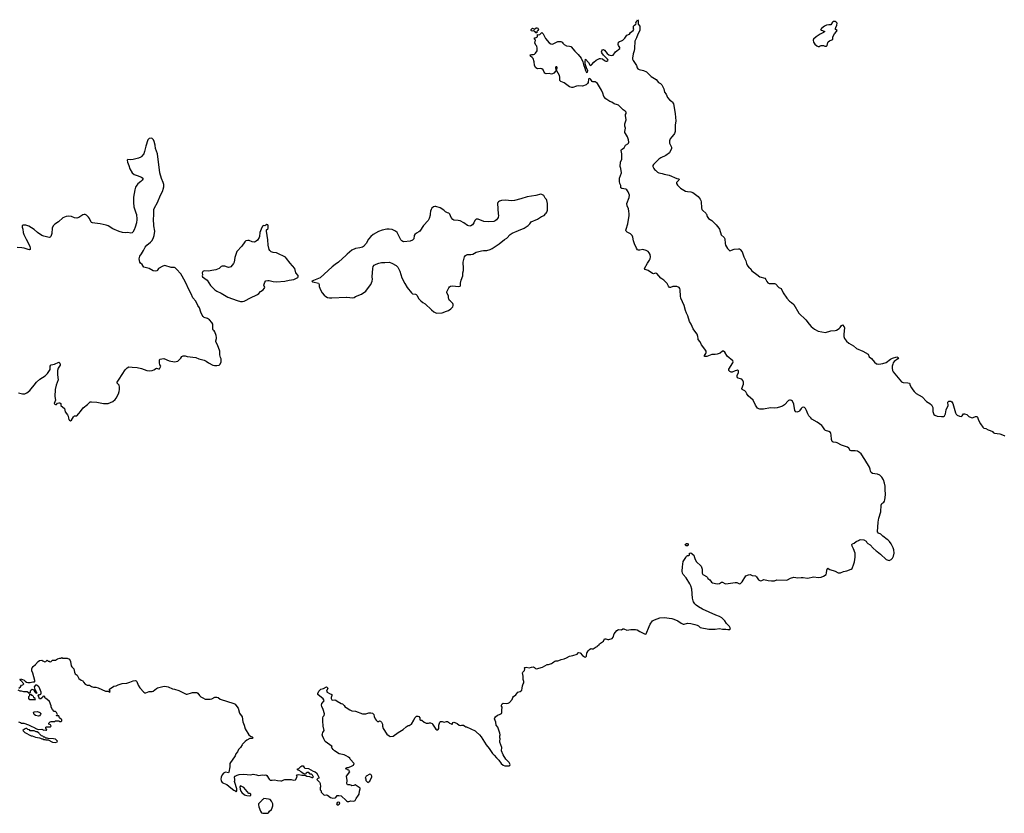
# Model space of a CAD drawing. Header units: inches. Extents: x 1933542 to 2138349, y 524876 to 666658.
# Tile 32 of 81: x 2013855 to 2032395, y 578711 to 593654. Entities that reach past the tile are written whole.
import ezdxf

# ---------------------------------------------------------------- set-up
doc = ezdxf.new("R2010")
doc.units = ezdxf.units.IN
doc.header["$MEASUREMENT"] = 0
for name, color, linetype in [('C0517', 7, 'Continuous'), ('C0518', 7, 'Continuous'), ('C0519', 7, 'Continuous'), ('C0527', 7, 'Continuous'), ('C0528', 7, 'Continuous'), ('C0529', 7, 'Continuous'), ('C0538', 7, 'Continuous')]:
    doc.layers.add(name, color=color, linetype=linetype)

msp = doc.modelspace()

# ---------------------------------------------------------------- linework, layer by layer
at = {"layer": 'C0517', "color": 6, "elevation": 200}
for points in [[(2018044, 580000), (2018013, 579950), (2017978, 579910), (2017954, 579866), (2017927, 579830), (2017911, 579790), (2017814, 579650), (2017810, 579630), (2017813, 579587), (2017796, 579484), (2017784, 579476), (2017730, 579484), (2017706, 579474), (2017694, 579466), (2017670, 579433), (2017649, 579390), (2017644, 579356), (2017646, 579330), (2017652, 579310), (2017670, 579290), (2017690, 579279), (2017755, 579255), (2017831, 579190), (2017890, 579147), (2017903, 579143), (2017910, 579132), (2017930, 579122), (2017946, 579130), (2017946, 579134), (2017942, 579142), (2017942, 579170), (2017904, 579290), (2017902, 579310), (2017909, 579330), (2017909, 579350), (2017901, 579390), (2017909, 579410), (2017922, 579418), (2017950, 579430), (2017990, 579439), (2018070, 579448), (2018210, 579436), (2018250, 579446), (2018315, 579435), (2018350, 579425), (2018390, 579426), (2018430, 579438), (2018470, 579432), (2018490, 579434), (2018510, 579422), (2018550, 579352), (2018573, 579333), (2018610, 579332), (2018650, 579342), (2018710, 579326), (2018770, 579321), (2018790, 579321), (2018830, 579342), (2018850, 579345), (2018970, 579345), (2019010, 579332), (2019050, 579342), (2019076, 579384), (2019078, 579410), (2019069, 579430), (2019082, 579438), (2019110, 579441), (2019170, 579427), (2019230, 579426), (2019262, 579410), (2019310, 579401), (2019357, 579383), (2019378, 579382), (2019388, 579390), (2019368, 579428), (2019350, 579446), (2019327, 579447), (2019299, 579479), (2019290, 579482), (2019270, 579478), (2019252, 579468), (2019245, 579455), (2019230, 579446), (2019190, 579462), (2019170, 579482), (2019150, 579489), (2019130, 579509), (2019089, 579530), (2019086, 579550), (2019110, 579554), (2019150, 579592), (2019170, 579602), (2019190, 579602), (2019211, 579571), (2019223, 579563), (2019293, 579553), (2019383, 579503), (2019418, 579490), (2019441, 579470), (2019471, 579430), (2019491, 579389), (2019485, 579375), (2019470, 579369), (2019451, 579350), (2019466, 579330), (2019500, 579300), (2019515, 579270), (2019518, 579210), (2019512, 579190), (2019514, 579150), (2019531, 579131), (2019534, 579110), (2019590, 579052), (2019630, 579058), (2019650, 579051), (2019707, 579007), (2019750, 578998), (2019798, 579002), (2019809, 579010), (2019835, 579045), (2019865, 579045), (2019910, 579038), (2020000, 578955)], [(2020000, 579793), (2019966, 579810), (2019870, 579829), (2019786, 579886), (2019758, 579910), (2019740, 579940), (2019728, 579950), (2019738, 579970), (2019719, 579979), (2019693, 580000)], [(2020000, 579548), (2019988, 579550), (2020000, 579557)]]:
    msp.add_lwpolyline(points, dxfattribs=at)
for points in [[(2018010, 579226), (2018002, 579210), (2018005, 579165), (2018018, 579130), (2018040, 579100), (2018090, 579061), (2018110, 579051), (2018135, 579045), (2018190, 579042), (2018206, 579050), (2018206, 579070), (2018190, 579086), (2018170, 579086), (2018075, 579195)], [(2018450, 578988), (2018430, 578966), (2018418, 578962), (2018414, 578950), (2018354, 578890), (2018352, 578868), (2018359, 578830), (2018387, 578750), (2018410, 578721), (2018431, 578711), (2018490, 578711), (2018515, 578715), (2018530, 578712), (2018540, 578720), (2018558, 578750), (2018595, 578785), (2018609, 578811), (2018622, 578850), (2018619, 578890), (2018598, 578938), (2018569, 578969), (2018540, 578980)], [(2019850, 578921), (2019831, 578910), (2019823, 578890), (2019833, 578873), (2019850, 578870), (2019870, 578883), (2019878, 578890), (2019881, 578910), (2019876, 578916)]]:
    msp.add_lwpolyline(points, close=True, dxfattribs=at)
at = {"layer": 'C0518', "color": 6}
for points, elevation in [([(2016048, 590000), (2016052, 589990), (2016058, 589890), (2016052, 589830), (2016032, 589750), (2016010, 589699), (2015985, 589655), (2015970, 589639), (2015950, 589635), (2015890, 589649), (2015850, 589640), (2015790, 589647), (2015730, 589665), (2015610, 589718), (2015522, 589770), (2015486, 589786), (2015371, 589811), (2015270, 589825), (2015226, 589826), (2015210, 589834), (2015203, 589843), (2015170, 589909), (2015150, 589938), (2015110, 589974), (2015090, 589985), (2015070, 589987), (2015042, 589978), (2014970, 589928), (2014930, 589919), (2014890, 589923), (2014828, 589948), (2014770, 589956), (2014730, 589948), (2014670, 589921), (2014583, 589850), (2014516, 589804), (2014483, 589770), (2014467, 589730), (2014458, 589630), (2014449, 589590), (2014441, 589570), (2014430, 589556), (2014410, 589551), (2014310, 589576), (2014270, 589591), (2014190, 589650), (2014130, 589704), (2014030, 589767), (2013970, 589785), (2013934, 589786), (2013917, 589783), (2013903, 589770), (2013902, 589750), (2013916, 589710), (2013922, 589650), (2013933, 589610), (2013949, 589570), (2013980, 589520), (2014044, 589390), (2014055, 589350), (2014052, 589328), (2014038, 589322), (2014016, 589324), (2013939, 589350), (2013897, 589357), (2013810, 589362)], 300), ([(2013830, 586631), (2013910, 586611), (2013950, 586611), (2013990, 586627), (2014046, 586674), (2014074, 586706), (2014130, 586770), (2014170, 586830), (2014237, 586883), (2014335, 586950), (2014377, 586990), (2014405, 587030), (2014426, 587070), (2014430, 587130), (2014439, 587150), (2014450, 587157), (2014512, 587168), (2014590, 587206), (2014610, 587186), (2014618, 587170), (2014614, 587150), (2014581, 587090), (2014568, 587048), (2014565, 586970), (2014577, 586870), (2014541, 586770), (2014520, 586690), (2014516, 586556), (2014528, 586490), (2014507, 586430), (2014515, 586415), (2014530, 586406), (2014550, 586411), (2014569, 586431), (2014590, 586438), (2014610, 586442), (2014632, 586430), (2014632, 586390), (2014696, 586330), (2014711, 586270), (2014754, 586214), (2014766, 586190), (2014771, 586150), (2014783, 586123), (2014790, 586112), (2014810, 586102), (2014830, 586112), (2014867, 586173), (2014882, 586190), (2014890, 586196), (2014930, 586198), (2014970, 586236), (2015003, 586277), (2015052, 586348), (2015134, 586410), (2015161, 586439), (2015184, 586456), (2015210, 586459), (2015310, 586455), (2015433, 586427), (2015494, 586426), (2015518, 586430), (2015610, 586467), (2015650, 586501), (2015672, 586528), (2015713, 586607), (2015730, 586650), (2015736, 586690), (2015737, 586737), (2015730, 586770), (2015693, 586810), (2015690, 586830), (2015730, 586885), (2015784, 586976), (2015842, 587058), (2015880, 587100), (2015910, 587119), (2015970, 587109), (2016070, 587107), (2016150, 587088), (2016250, 587051), (2016296, 587044), (2016350, 587047), (2016380, 587060), (2016430, 587095), (2016470, 587081), (2016490, 587083), (2016495, 587090), (2016512, 587130), (2016496, 587156), (2016486, 587190), (2016487, 587250), (2016501, 587259), (2016530, 587271), (2016570, 587277), (2016670, 587230), (2016770, 587211), (2016830, 587222), (2016890, 587281), (2016910, 587311), (2016935, 587325), (2016970, 587324), (2017010, 587313), (2017170, 587291), (2017230, 587267), (2017330, 587243), (2017367, 587227), (2017410, 587192), (2017494, 587150), (2017522, 587142), (2017570, 587141), (2017609, 587151), (2017628, 587170), (2017647, 587213), (2017648, 587270), (2017635, 587295), (2017625, 587345), (2017624, 587410), (2017581, 587530), (2017547, 587590), (2017547, 587610), (2017564, 587650), (2017562, 587670), (2017554, 587710), (2017530, 587779), (2017517, 587797), (2017499, 587810), (2017489, 587829), (2017495, 587890), (2017490, 587919), (2017471, 587950), (2017430, 588002), (2017390, 588029), (2017330, 588049), (2017310, 588067), (2017290, 588093), (2017263, 588150), (2017243, 588230), (2017210, 588275), (2017173, 588353), (2017118, 588418), (2017084, 588490), (2017050, 588546), (2016970, 588725), (2016888, 588870), (2016810, 588955), (2016780, 588980), (2016770, 588985), (2016705, 588985), (2016590, 589025), (2016550, 589016), (2016471, 588970), (2016455, 588950), (2016448, 588932), (2016437, 588923), (2016410, 588921), (2016370, 588928), (2016290, 588968), (2016190, 588996), (2016178, 589010), (2016164, 589044), (2016127, 589067), (2016117, 589090), (2016106, 589154), (2016120, 589200), (2016150, 589244), (2016187, 589310), (2016215, 589370), (2016252, 589410), (2016318, 589462), (2016345, 589490), (2016370, 589533), (2016390, 589588), (2016397, 589670), (2016381, 589770), (2016374, 589906), (2016381, 589970), (2016380, 590000)], 300), ([(2020000, 589223), (2019859, 589090), (2019795, 589045), (2019740, 589000), (2019510, 588794), (2019359, 588730), (2019378, 588718), (2019480, 588690), (2019492, 588670), (2019497, 588630), (2019518, 588570), (2019550, 588510), (2019587, 588467), (2019620, 588440), (2019650, 588422), (2019690, 588415), (2019730, 588414), (2020000, 588430)], 300), ([(2013836, 581064), (2013868, 581092), (2013890, 581122), (2013913, 581127), (2013935, 581150), (2013875, 581210), (2013862, 581230), (2013870, 581242), (2013910, 581233), (2013939, 581219), (2013959, 581199), (2013983, 581183), (2014010, 581176), (2014050, 581171), (2014104, 581184), (2014134, 581186), (2014138, 581190), (2014139, 581210), (2014102, 581350), (2014086, 581394), (2014084, 581430), (2014089, 581450), (2014110, 581478), (2014150, 581511), (2014202, 581570), (2014230, 581585), (2014270, 581596), (2014290, 581582), (2014330, 581565), (2014346, 581570), (2014370, 581594), (2014393, 581573), (2014407, 581573), (2014430, 581565), (2014446, 581570), (2014470, 581594), (2014530, 581592), (2014570, 581618), (2014610, 581631), (2014630, 581632), (2014650, 581642), (2014670, 581632), (2014750, 581634), (2014790, 581611), (2014813, 581570), (2014826, 581490), (2014836, 581470), (2014873, 581433), (2014888, 581368), (2014900, 581340), (2014938, 581310), (2014968, 581248), (2015010, 581218), (2015044, 581204), (2015057, 581177), (2015085, 581145), (2015126, 581126), (2015170, 581125), (2015210, 581098), (2015246, 581086), (2015270, 581083), (2015290, 581086), (2015330, 581076), (2015470, 581011), (2015512, 581012), (2015550, 580994), (2015558, 581010), (2015546, 581030), (2015548, 581050), (2015630, 581103), (2015670, 581111), (2015708, 581130), (2015784, 581156), (2015870, 581163), (2015930, 581179), (2015990, 581206), (2016030, 581213), (2016050, 581203), (2016059, 581190), (2016084, 581124), (2016115, 581075), (2016190, 580991), (2016210, 580981), (2016230, 580979), (2016290, 581003), (2016350, 581004), (2016370, 581011), (2016430, 581063), (2016448, 581072), (2016550, 581099), (2016590, 581105), (2016650, 581093), (2016730, 581056), (2016770, 581050), (2016850, 581021), (2016990, 580955), (2017010, 580951), (2017090, 580981), (2017110, 580984), (2017190, 580984), (2017212, 580972), (2017239, 580930), (2017265, 580905), (2017302, 580882), (2017350, 580862), (2017390, 580857), (2017440, 580860), (2017470, 580865), (2017530, 580895), (2017570, 580898), (2017590, 580890), (2017630, 580862), (2017890, 580780), (2017910, 580768), (2017926, 580750), (2017968, 580690), (2017994, 580594), (2018046, 580530), (2018055, 580435), (2018082, 580370), (2018101, 580301), (2018170, 580190), (2018201, 580161), (2018232, 580150), (2018252, 580130), (2018230, 580122), (2018190, 580117), (2018130, 580085), (2018099, 580061), (2018050, 580010), (2018044, 580000)], 200), ([(2013830, 580431), (2013870, 580423), (2013890, 580406), (2013930, 580406), (2014018, 580378), (2014083, 580343), (2014114, 580334), (2014170, 580302), (2014210, 580291), (2014270, 580292), (2014310, 580278), (2014330, 580282), (2014350, 580274), (2014362, 580278), (2014366, 580290), (2014348, 580308), (2014348, 580330), (2014358, 580342), (2014430, 580342), (2014446, 580350), (2014434, 580374), (2014406, 580390), (2014406, 580410), (2014430, 580434), (2014450, 580442), (2014510, 580442), (2014530, 580452), (2014570, 580454), (2014590, 580454), (2014610, 580442), (2014630, 580442), (2014646, 580450), (2014646, 580470), (2014607, 580507), (2014590, 580546), (2014547, 580547), (2014550, 580554), (2014562, 580558), (2014566, 580570), (2014550, 580606), (2014530, 580626), (2014506, 580630), (2014470, 580666), (2014449, 580709), (2014447, 580733), (2014418, 580818), (2014363, 580863), (2014336, 580876), (2014328, 580890), (2014328, 580910), (2014310, 580919), (2014288, 580912), (2014282, 580890), (2014262, 580870), (2014250, 580864), (2014228, 580868), (2014205, 580935), (2014215, 580945), (2014230, 580944), (2014250, 580954), (2014261, 580970), (2014261, 580990), (2014237, 581057), (2014223, 581083), (2014204, 581104), (2014170, 581121), (2014150, 581122), (2014125, 581090), (2014135, 581065), (2014138, 581042), (2014134, 581034), (2014150, 581031), (2014161, 581001), (2014173, 580990), (2014171, 580969), (2014146, 580986), (2014128, 581028), (2014110, 581038), (2014090, 581039), (2014072, 581030), (2014052, 581010), (2014052, 580988), (2014038, 580982), (2014034, 580966), (2014027, 580967), (2014022, 580982), (2013995, 580995), (2013930, 580995), (2013890, 581009), (2013866, 581010), (2013829, 581029)], 200), ([(2019693, 580000), (2019610, 580066), (2019581, 580110), (2019556, 580170), (2019552, 580190), (2019555, 580210), (2019565, 580235), (2019589, 580270), (2019569, 580349), (2019561, 580450), (2019561, 580510), (2019570, 580534), (2019590, 580554), (2019594, 580586), (2019570, 580664), (2019544, 580724), (2019539, 580750), (2019543, 580777), (2019587, 580830), (2019583, 580850), (2019570, 580865), (2019468, 580950), (2019468, 580968), (2019488, 581010), (2019528, 581050), (2019577, 581063), (2019630, 581091), (2019656, 581070), (2019635, 581010), (2019646, 580990), (2019690, 580964), (2019734, 580950), (2019732, 580930), (2019717, 580890), (2019720, 580870), (2019735, 580850), (2019750, 580842), (2019790, 580847), (2019810, 580841), (2019830, 580824), (2019910, 580778), (2019932, 580770), (2019962, 580742), (2019986, 580710), (2020000, 580704)], 200)]:
    msp.add_lwpolyline(points, dxfattribs=dict(at, elevation=elevation))
for points, elevation in [([(2018510, 589795), (2018470, 589774), (2018450, 589777), (2018430, 589769), (2018400, 589710), (2018376, 589644), (2018372, 589570), (2018366, 589550), (2018330, 589502), (2018310, 589484), (2018290, 589471), (2018270, 589466), (2018230, 589473), (2018174, 589494), (2018150, 589498), (2018111, 589489), (2018094, 589470), (2018038, 589390), (2017942, 589290), (2017906, 589174), (2017892, 589088), (2017879, 589061), (2017830, 589003), (2017810, 588992), (2017790, 588990), (2017770, 588992), (2017718, 589010), (2017690, 589016), (2017670, 589014), (2017650, 589005), (2017610, 588970), (2017550, 588946), (2017470, 588934), (2017410, 588917), (2017330, 588927), (2017305, 588915), (2017288, 588890), (2017296, 588850), (2017291, 588830), (2017299, 588810), (2017386, 588750), (2017451, 588650), (2017485, 588610), (2017530, 588568), (2017570, 588541), (2017647, 588507), (2017772, 588432), (2017950, 588366), (2018010, 588350), (2018050, 588350), (2018083, 588357), (2018110, 588368), (2018188, 588412), (2018330, 588478), (2018359, 588501), (2018390, 588538), (2018441, 588570), (2018460, 588590), (2018469, 588610), (2018454, 588654), (2018468, 588712), (2018490, 588736), (2018530, 588743), (2018550, 588742), (2018630, 588722), (2018690, 588716), (2018848, 588732), (2018928, 588752), (2019015, 588765), (2019090, 588801), (2019099, 588810), (2019097, 588837), (2019057, 588890), (2019033, 588970), (2018948, 589068), (2018880, 589160), (2018861, 589181), (2018824, 589204), (2018739, 589239), (2018690, 589266), (2018630, 589271), (2018590, 589285), (2018566, 589306), (2018550, 589329), (2018533, 589410), (2018528, 589510), (2018518, 589590), (2018500, 589670), (2018504, 589696), (2018530, 589716), (2018534, 589730), (2018534, 589770), (2018528, 589790)], 300), ([(2014150, 580846), (2014047, 580847), (2014028, 580870), (2014028, 580910), (2014046, 580930), (2014046, 580954), (2014070, 580954), (2014078, 580938), (2014090, 580934), (2014110, 580914), (2014114, 580894), (2014132, 580890), (2014138, 580858), (2014154, 580850)], 200), ([(2014210, 580541), (2014150, 580555), (2014129, 580570), (2014118, 580610), (2014122, 580618), (2014130, 580622), (2014190, 580625), (2014232, 580610), (2014251, 580590), (2014245, 580570), (2014230, 580549)], 200), ([(2013990, 580306), (2013970, 580306), (2013944, 580296), (2013914, 580270), (2013954, 580230), (2014070, 580172), (2014091, 580171), (2014150, 580145), (2014230, 580134), (2014244, 580124), (2014270, 580114), (2014290, 580114), (2014310, 580102), (2014330, 580102), (2014350, 580094), (2014390, 580094), (2014474, 580050), (2014530, 580045), (2014562, 580058), (2014566, 580070), (2014530, 580106), (2014490, 580115), (2014390, 580118), (2014370, 580126), (2014350, 580126), (2014330, 580146), (2014310, 580146), (2014290, 580166), (2014267, 580167), (2014226, 580210), (2014222, 580222), (2014210, 580226), (2014187, 580247), (2014168, 580248), (2014130, 580266), (2014050, 580266), (2014042, 580282), (2014010, 580286)], 200)]:
    msp.add_lwpolyline(points, close=True, dxfattribs=dict(at, elevation=elevation))
at = {"layer": 'C0519', "color": 6, "elevation": 300}
msp.add_lwpolyline([(2016380, 590000), (2016379, 590050), (2016382, 590078), (2016392, 590110), (2016452, 590210), (2016508, 590350), (2016549, 590430), (2016559, 590461), (2016568, 590510), (2016568, 590550), (2016559, 590590), (2016526, 590666), (2016493, 590773), (2016447, 591127), (2016413, 591230), (2016407, 591290), (2016390, 591358), (2016372, 591392), (2016350, 591414), (2016330, 591424), (2016290, 591415), (2016271, 591390), (2016233, 591270), (2016208, 591170), (2016190, 591130), (2016150, 591081), (2016133, 591067), (2016090, 591045), (2015990, 591020), (2015950, 591016), (2015890, 591019), (2015881, 591010), (2015885, 590970), (2015910, 590910), (2015930, 590846), (2015970, 590770), (2016010, 590736), (2016070, 590719), (2016148, 590688), (2016171, 590670), (2016174, 590654), (2016159, 590630), (2016139, 590610), (2016079, 590561), (2016060, 590540), (2016038, 590502), (2016021, 590450), (2016000, 590310), (2015995, 590210), (2016005, 590130), (2016048, 590000)], dxfattribs=at)
at = {"layer": 'C0527', "color": 6, "elevation": 200}
for points in [[(2022640, 580000), (2022640, 580000), (2022697, 579930), (2022756, 579836), (2022790, 579806), (2022833, 579753), (2022875, 579710), (2022921, 579650), (2022960, 579620), (2022990, 579607), (2023070, 579605), (2023086, 579610), (2023088, 579630), (2023070, 579666), (2023009, 579729), (2022961, 579810), (2022925, 579890), (2022936, 579950), (2022915, 580000)], [(2020000, 579557), (2020002, 579558), (2020010, 579572), (2020047, 579573), (2020116, 579604), (2020140, 579620), (2020155, 579650), (2020078, 579730), (2020070, 579746), (2020046, 579770), (2020000, 579793)], [(2020000, 578955), (2020008, 578948), (2020030, 578936), (2020050, 578931), (2020090, 578946), (2020150, 578939), (2020170, 578951), (2020193, 578990), (2020237, 579050), (2020246, 579074), (2020253, 579130), (2020269, 579170), (2020265, 579185), (2020170, 579249), (2020150, 579235), (2020110, 579227), (2020090, 579242), (2020070, 579249), (2020026, 579250), (2020018, 579270), (2020019, 579330), (2020008, 579410), (2020069, 579490), (2020062, 579510), (2020050, 579522), (2020026, 579530), (2020007, 579547), (2020000, 579548)]]:
    msp.add_lwpolyline(points, dxfattribs=at)
msp.add_lwpolyline([(2020450, 579449), (2020382, 579410), (2020362, 579370), (2020372, 579352), (2020374, 579330), (2020410, 579294), (2020430, 579302), (2020450, 579314), (2020483, 579397), (2020484, 579410), (2020476, 579436), (2020470, 579442)], close=True, dxfattribs=at)
at = {"layer": 'C0528', "color": 6}
for points, elevation in [([(2020000, 588430), (2020010, 588430), (2020070, 588420), (2020130, 588417), (2020155, 588425), (2020177, 588443), (2020294, 588486), (2020370, 588543), (2020444, 588636), (2020465, 588670), (2020490, 588732), (2020496, 588770), (2020494, 588810), (2020504, 588970), (2020514, 589006), (2020530, 589030), (2020567, 589050), (2020619, 589070), (2020670, 589082), (2020730, 589080), (2020810, 589086), (2020830, 589083), (2020862, 589070), (2020944, 589024), (2020975, 588995), (2021010, 588921), (2021052, 588792), (2021105, 588685), (2021150, 588611), (2021231, 588510), (2021254, 588494), (2021310, 588487), (2021320, 588480), (2021338, 588458), (2021367, 588407), (2021410, 588359), (2021446, 588330), (2021490, 588304), (2021611, 588190), (2021655, 588155), (2021690, 588135), (2021711, 588131), (2021810, 588135), (2021830, 588143), (2021870, 588161), (2021930, 588178), (2021972, 588208), (2022009, 588250), (2022015, 588270), (2022015, 588290), (2022009, 588310), (2021970, 588355), (2021950, 588369), (2021936, 588396), (2021929, 588411), (2021929, 588450), (2021925, 588465), (2021895, 588510), (2021899, 588530), (2021935, 588605), (2021950, 588625), (2021970, 588638), (2022010, 588644), (2022109, 588631), (2022150, 588634), (2022155, 588650), (2022155, 588690), (2022165, 588750), (2022197, 588830), (2022201, 588890), (2022210, 588934), (2022213, 588970), (2022204, 589090), (2022233, 589190), (2022248, 589212), (2022270, 589229), (2022290, 589233), (2022350, 589234), (2022390, 589241), (2022450, 589274), (2022550, 589304), (2022590, 589310), (2022650, 589311), (2022713, 589327), (2022750, 589344), (2022884, 589436), (2022983, 589517), (2023030, 589539), (2023090, 589607), (2023130, 589637), (2023250, 589682), (2023355, 589730), (2023430, 589781), (2023462, 589810), (2023488, 589850), (2023605, 589895), (2023679, 589950), (2023729, 589970), (2023759, 590000)], 300), ([(2021586, 590000), (2021584, 589976), (2021563, 589910), (2021546, 589874), (2021460, 589780), (2021390, 589672), (2021370, 589657), (2021325, 589635), (2021293, 589610), (2021285, 589590), (2021276, 589530), (2021250, 589503), (2021210, 589486), (2021090, 589473), (2021070, 589475), (2021048, 589488), (2021030, 589510), (2020966, 589646), (2020934, 589674), (2020870, 589702), (2020811, 589711), (2020770, 589708), (2020681, 589690), (2020610, 589666), (2020510, 589611), (2020466, 589574), (2020420, 589520), (2020380, 589440), (2020330, 589385), (2020307, 589373), (2020261, 589359), (2020176, 589344), (2020110, 589313), (2020019, 589241), (2020000, 589223)], 300), ([(2022866, 590000), (2022868, 589970), (2022862, 589930), (2022852, 589908), (2022834, 589886), (2022810, 589868), (2022784, 589856), (2022685, 589845), (2022597, 589857), (2022490, 589895), (2022450, 589901), (2022424, 589876), (2022405, 589830), (2022379, 589790), (2022350, 589770), (2022333, 589767), (2022290, 589779), (2022221, 589830), (2022150, 589864), (2022110, 589872), (2022030, 589877), (2022010, 589893), (2021978, 589930), (2021956, 589990), (2021946, 590000)], 300), ([(2030000, 585099), (2029912, 585112), (2029888, 585128), (2029877, 585150), (2029871, 585190), (2029854, 585230), (2029770, 585374), (2029698, 585478), (2029670, 585507), (2029630, 585528), (2029590, 585539), (2029510, 585538), (2029490, 585543), (2029467, 585587), (2029444, 585604), (2029330, 585645), (2029250, 585687), (2029230, 585694), (2029170, 585701), (2029151, 585711), (2029141, 585750), (2029138, 585838), (2029130, 585865), (2029120, 585880), (2029090, 585903), (2029030, 585920), (2029014, 585930), (2028979, 585990), (2028961, 586010), (2028870, 586075), (2028774, 586134), (2028750, 586155), (2028716, 586196), (2028695, 586235), (2028670, 586298), (2028650, 586334), (2028630, 586353), (2028610, 586358), (2028590, 586350), (2028570, 586330), (2028542, 586290), (2028525, 586275), (2028490, 586266), (2028470, 586271), (2028453, 586293), (2028430, 586414), (2028410, 586469), (2028390, 586485), (2028369, 586491), (2028350, 586490), (2028330, 586481), (2028255, 586405), (2028220, 586380), (2028178, 586362), (2028116, 586344), (2028070, 586339), (2027990, 586344), (2027863, 586323), (2027790, 586318), (2027770, 586324), (2027750, 586341), (2027710, 586396), (2027665, 586490), (2027574, 586574), (2027548, 586608), (2027530, 586644), (2027510, 586668), (2027457, 586690), (2027453, 586710), (2027485, 586790), (2027483, 586830), (2027470, 586859), (2027450, 586883), (2027430, 586894), (2027384, 586904), (2027372, 586912), (2027362, 586930), (2027364, 586956), (2027390, 587010), (2027393, 587030), (2027390, 587042), (2027372, 587052), (2027350, 587050), (2027330, 587045), (2027270, 587018), (2027250, 587019), (2027230, 587029), (2027210, 587050), (2027209, 587071), (2027284, 587190), (2027292, 587210), (2027284, 587230), (2027179, 587319), (2027130, 587391), (2027110, 587410), (2027090, 587410), (2027042, 587378), (2026990, 587356), (2026950, 587349), (2026890, 587350), (2026792, 587312), (2026752, 587312), (2026749, 587330), (2026776, 587370), (2026781, 587390), (2026779, 587410), (2026759, 587450), (2026693, 587533), (2026667, 587590), (2026633, 587630), (2026628, 587648), (2026626, 587690), (2026611, 587730), (2026571, 587791), (2026539, 587830), (2026499, 587919), (2026469, 587970), (2026438, 588078), (2026408, 588130), (2026390, 588178), (2026368, 588270), (2026303, 588410), (2026296, 588450), (2026290, 588568), (2026283, 588590), (2026271, 588610), (2026230, 588628), (2026188, 588632), (2026152, 588628), (2026110, 588611), (2026090, 588612), (2026070, 588636), (2026044, 588684), (2026018, 588718), (2025983, 588750), (2025930, 588788), (2025850, 588874), (2025830, 588880), (2025790, 588871), (2025770, 588876), (2025690, 588933), (2025632, 588952), (2025622, 588970), (2025674, 589070), (2025714, 589126), (2025727, 589153), (2025733, 589190), (2025726, 589230), (2025710, 589266), (2025690, 589290), (2025650, 589311), (2025590, 589324), (2025530, 589315), (2025510, 589315), (2025490, 589322), (2025470, 589351), (2025430, 589433), (2025411, 589490), (2025402, 589562), (2025390, 589590), (2025359, 589619), (2025293, 589653), (2025274, 589670), (2025271, 589690), (2025274, 589710), (2025308, 589812), (2025330, 589970), (2025329, 590000)], 200), ([(2026782, 590000), (2026788, 589990), (2026800, 589950), (2026824, 589910), (2026890, 589870), (2026970, 589790), (2027018, 589730), (2027030, 589710), (2027066, 589606), (2027119, 589550), (2027131, 589530), (2027137, 589437), (2027145, 589410), (2027186, 589346), (2027210, 589318), (2027230, 589301), (2027310, 589335), (2027390, 589341), (2027410, 589338), (2027422, 589330), (2027462, 589282), (2027493, 589190), (2027530, 589112), (2027541, 589061), (2027554, 589034), (2027567, 589010), (2027590, 588983), (2027618, 588970), (2027621, 588950), (2027643, 588923), (2027738, 588858), (2027790, 588815), (2027885, 588785), (2027905, 588765), (2027923, 588723), (2027941, 588701), (2027968, 588688), (2028068, 588688), (2028090, 588681), (2028150, 588611), (2028192, 588592), (2028232, 588512), (2028300, 588410), (2028353, 588353), (2028390, 588327), (2028430, 588290), (2028529, 588129), (2028660, 588000), (2028720, 587920), (2028757, 587877), (2028824, 587824), (2028890, 587791), (2029030, 587765), (2029130, 587797), (2029210, 587799), (2029235, 587805), (2029283, 587837), (2029303, 587857), (2029330, 587897), (2029350, 587907), (2029380, 587870), (2029384, 587850), (2029373, 587730), (2029375, 587690), (2029389, 587649), (2029422, 587602), (2029465, 587565), (2029554, 587510), (2029610, 587462), (2029730, 587412), (2029830, 587354), (2029850, 587309), (2029897, 587277), (2029950, 587207), (2029990, 587175), (2030000, 587172)], 200), ([(2022915, 580000), (2022895, 580050), (2022893, 580067), (2022904, 580110), (2022899, 580130), (2022899, 580170), (2022904, 580190), (2022899, 580221), (2022856, 580330), (2022824, 580370), (2022818, 580430), (2022798, 580490), (2022801, 580510), (2022816, 580530), (2022850, 580558), (2022890, 580570), (2022929, 580591), (2022936, 580610), (2022933, 580650), (2022942, 580710), (2022929, 580729), (2022929, 580750), (2022938, 580770), (2022956, 580784), (2023030, 580779), (2023056, 580784), (2023081, 580799), (2023129, 580851), (2023142, 580890), (2023155, 580910), (2023197, 580943), (2023238, 580990), (2023278, 581002), (2023309, 581031), (2023319, 581070), (2023322, 581110), (2023335, 581150), (2023349, 581170), (2023348, 581192), (2023337, 581230), (2023337, 581290), (2023325, 581355), (2023329, 581371), (2023359, 581401), (2023364, 581430), (2023362, 581450), (2023370, 581458), (2023390, 581465), (2023450, 581451), (2023490, 581463), (2023530, 581466), (2023550, 581458), (2023570, 581438), (2023590, 581431), (2023630, 581441), (2023697, 581463), (2023786, 581510), (2023810, 581511), (2023869, 581531), (2023890, 581542), (2023910, 581565), (2023930, 581575), (2023950, 581581), (2023990, 581581), (2024010, 581587), (2024050, 581607), (2024110, 581622), (2024150, 581638), (2024206, 581670), (2024270, 581681), (2024350, 581705), (2024370, 581732), (2024383, 581737), (2024410, 581731), (2024450, 581685), (2024490, 581658), (2024510, 581652), (2024528, 581670), (2024535, 581730), (2024540, 581740), (2024558, 581770), (2024583, 581797), (2024609, 581811), (2024630, 581806), (2024652, 581808), (2024710, 581845), (2024726, 581850), (2024735, 581865), (2024768, 581892), (2024775, 581905), (2024790, 581912), (2024808, 581930), (2024850, 581952), (2024870, 581996), (2024890, 581999), (2024930, 581983), (2024950, 581983), (2025010, 582001), (2025030, 582025), (2025052, 582090), (2025101, 582150), (2025130, 582170), (2025190, 582163), (2025215, 582185), (2025230, 582184), (2025290, 582159), (2025366, 582174), (2025452, 582172), (2025483, 582163), (2025530, 582133), (2025634, 582086), (2025650, 582091), (2025711, 582229), (2025725, 582275), (2025770, 582333), (2025806, 582354), (2025908, 582390), (2025990, 582395), (2026137, 582377), (2026170, 582367), (2026250, 582332), (2026310, 582294), (2026350, 582275), (2026370, 582275), (2026430, 582290), (2026490, 582287), (2026570, 582268), (2026610, 582252), (2026638, 582238), (2026670, 582208), (2026830, 582178), (2026950, 582176), (2027030, 582188), (2027090, 582178), (2027150, 582179), (2027190, 582171), (2027230, 582174), (2027238, 582190), (2027236, 582204), (2027222, 582230), (2027165, 582285), (2027130, 582338), (2027075, 582390), (2027034, 582414), (2026961, 582441), (2026713, 582553), (2026638, 582598), (2026593, 582633), (2026570, 582654), (2026545, 582690), (2026534, 582714), (2026524, 582764), (2026511, 582930), (2026493, 582993), (2026474, 583034), (2026405, 583145), (2026347, 583210), (2026338, 583230), (2026330, 583270), (2026334, 583350), (2026350, 583450), (2026401, 583530), (2026410, 583551), (2026430, 583566), (2026455, 583565), (2026468, 583572), (2026470, 583611), (2026490, 583618), (2026550, 583571), (2026563, 583530), (2026566, 583506), (2026592, 583452), (2026690, 583366), (2026704, 583310), (2026708, 583232), (2026719, 583210), (2026730, 583199), (2026790, 583170), (2026805, 583150), (2026811, 583131), (2026850, 583107), (2026884, 583064), (2026901, 583050), (2026991, 583029), (2027030, 583035), (2027050, 583053), (2027070, 583064), (2027090, 583060), (2027130, 583036), (2027150, 583032), (2027238, 583042), (2027330, 583059), (2027356, 583056), (2027410, 583031), (2027430, 583041), (2027457, 583070), (2027530, 583185), (2027578, 583202), (2027610, 583205), (2027650, 583186), (2027710, 583181), (2027730, 583161), (2027768, 583108), (2027790, 583094), (2027810, 583091), (2027830, 583095), (2027870, 583115), (2027950, 583094), (2028010, 583087), (2028070, 583091), (2028115, 583105), (2028290, 583103), (2028315, 583110), (2028370, 583137), (2028430, 583155), (2028510, 583143), (2028570, 583151), (2028610, 583151), (2028690, 583137), (2028810, 583161), (2028890, 583154), (2028950, 583159), (2028990, 583175), (2029044, 583210), (2029050, 583230), (2029054, 583286), (2029070, 583331), (2029080, 583320), (2029110, 583301), (2029210, 583267), (2029270, 583236), (2029310, 583241), (2029370, 583266), (2029430, 583278), (2029510, 583305), (2029530, 583322), (2029564, 583410), (2029574, 583446), (2029585, 583535), (2029585, 583610), (2029557, 583690), (2029530, 583738), (2029525, 583775), (2029535, 583785), (2029570, 583798), (2029609, 583831), (2029650, 583845), (2029670, 583858), (2029696, 583864), (2029750, 583861), (2029796, 583836), (2029808, 583808), (2029825, 583790), (2029870, 583765), (2029925, 583705), (2029985, 583650), (2030000, 583639)], 200), ([(2020000, 580704), (2020003, 580703), (2020070, 580656), (2020110, 580639), (2020176, 580636), (2020310, 580584), (2020370, 580584), (2020430, 580600), (2020464, 580604), (2020497, 580597), (2020521, 580570), (2020531, 580531), (2020550, 580492), (2020570, 580462), (2020590, 580442), (2020610, 580442), (2020630, 580451), (2020650, 580445), (2020671, 580430), (2020686, 580390), (2020686, 580350), (2020699, 580310), (2020770, 580201), (2020810, 580167), (2020830, 580159), (2020890, 580161), (2020982, 580230), (2021078, 580290), (2021130, 580338), (2021170, 580362), (2021190, 580362), (2021210, 580376), (2021230, 580391), (2021278, 580462), (2021298, 580510), (2021330, 580539), (2021350, 580542), (2021373, 580533), (2021388, 580510), (2021392, 580470), (2021403, 580463), (2021430, 580463), (2021470, 580430), (2021510, 580411), (2021550, 580406), (2021570, 580416), (2021590, 580416), (2021620, 580400), (2021631, 580390), (2021638, 580370), (2021690, 580292), (2021710, 580282), (2021730, 580282), (2021738, 580290), (2021746, 580310), (2021746, 580370), (2021768, 580430), (2021782, 580438), (2021810, 580441), (2021850, 580424), (2021890, 580440), (2021910, 580440), (2021930, 580430), (2021950, 580410), (2021978, 580398), (2021995, 580385), (2022007, 580393), (2022003, 580403), (2022010, 580422), (2022030, 580425), (2022050, 580421), (2022090, 580401), (2022130, 580372), (2022150, 580365), (2022173, 580373), (2022210, 580372), (2022234, 580350), (2022250, 580342), (2022270, 580342), (2022430, 580261), (2022450, 580247), (2022511, 580190), (2022544, 580150), (2022640, 580000)], 200)]:
    msp.add_lwpolyline(points, dxfattribs=dict(at, elevation=elevation))
at = {"layer": 'C0528', "color": 6, "elevation": 200}
msp.add_lwpolyline([(2026430, 583747), (2026398, 583750), (2026387, 583773), (2026410, 583792), (2026430, 583792), (2026442, 583770), (2026436, 583750)], close=True, dxfattribs=at)
at = {"layer": 'C0529', "color": 6}
for points, elevation in [([(2025329, 590000), (2025326, 590050), (2025316, 590090), (2025291, 590150), (2025289, 590190), (2025332, 590308), (2025337, 590350), (2025313, 590413), (2025290, 590450), (2025270, 590464), (2025194, 590474), (2025174, 590490), (2025172, 590530), (2025156, 590570), (2025147, 590610), (2025151, 590670), (2025190, 590770), (2025177, 590850), (2025160, 590890), (2025171, 590970), (2025192, 591030), (2025194, 591054), (2025196, 591130), (2025183, 591190), (2025190, 591210), (2025236, 591244), (2025265, 591290), (2025305, 591315), (2025319, 591330), (2025327, 591350), (2025321, 591390), (2025300, 591450), (2025261, 591510), (2025252, 591530), (2025250, 591550), (2025261, 591610), (2025253, 591650), (2025252, 591690), (2025276, 591770), (2025261, 591850), (2025263, 591870), (2025273, 591890), (2025273, 591910), (2025257, 591930), (2025218, 591958), (2025169, 592010), (2025130, 592043), (2025110, 592053), (2025050, 592070), (2025002, 592102), (2024970, 592116), (2024890, 592164), (2024853, 592210), (2024834, 592270), (2024808, 592330), (2024733, 592453), (2024710, 592474), (2024690, 592485), (2024670, 592487), (2024650, 592482), (2024636, 592490), (2024608, 592530), (2024590, 592545), (2024570, 592538), (2024567, 592533), (2024561, 592470), (2024550, 592450), (2024524, 592430), (2024450, 592402), (2024370, 592409), (2024337, 592403), (2024270, 592378), (2024250, 592377), (2024210, 592391), (2024110, 592467), (2024042, 592490), (2024029, 592510), (2024028, 592570), (2024021, 592601), (2023970, 592689), (2023950, 592690), (2023915, 592650), (2023890, 592633), (2023870, 592631), (2023822, 592638), (2023770, 592633), (2023744, 592650), (2023730, 592669), (2023711, 592711), (2023690, 592729), (2023657, 592737), (2023610, 592730), (2023590, 592734), (2023570, 592755), (2023550, 592797), (2023541, 592861), (2023522, 592922), (2023504, 592944), (2023473, 592970), (2023469, 592990), (2023490, 593001), (2023530, 592996), (2023550, 593005), (2023570, 593025), (2023596, 593070), (2023601, 593090), (2023599, 593121), (2023593, 593153), (2023578, 593170), (2023558, 593210), (2023566, 593270), (2023548, 593290), (2023548, 593310), (2023570, 593312), (2023606, 593330), (2023607, 593373), (2023630, 593372), (2023650, 593378), (2023690, 593412), (2023710, 593385), (2023742, 593322), (2023758, 593298), (2023822, 593221), (2023858, 593198), (2023890, 593194), (2023990, 593244), (2024046, 593246), (2024070, 593231), (2024085, 593210), (2024109, 593189), (2024150, 593163), (2024210, 593155), (2024230, 593150), (2024242, 593142), (2024310, 593059), (2024370, 592999), (2024425, 592930), (2024458, 592858), (2024470, 592811), (2024499, 592739), (2024510, 592696), (2024530, 592657), (2024550, 592665), (2024553, 592690), (2024527, 592747), (2024506, 592826), (2024502, 592858), (2024510, 592912), (2024567, 592850), (2024590, 592803), (2024610, 592794), (2024630, 592808), (2024666, 592854), (2024707, 592893), (2024770, 592921), (2024790, 592925), (2024830, 592916), (2024870, 592884), (2024890, 592873), (2024910, 592874), (2024930, 592881), (2024937, 592890), (2024925, 592910), (2024847, 592987), (2024814, 593030), (2024809, 593050), (2024815, 593070), (2024830, 593085), (2024850, 593091), (2024870, 593082), (2024919, 593019), (2024950, 592992), (2024970, 592983), (2025003, 592977), (2025033, 592987), (2025077, 593050), (2025153, 593110), (2025153, 593130), (2025130, 593165), (2025122, 593190), (2025128, 593232), (2025150, 593246), (2025190, 593256), (2025210, 593271), (2025251, 593309), (2025290, 593362), (2025336, 593384), (2025358, 593410), (2025405, 593450), (2025417, 593470), (2025410, 593490), (2025413, 593530), (2025430, 593552), (2025458, 593570), (2025462, 593590), (2025458, 593610), (2025475, 593625), (2025490, 593654), (2025498, 593630), (2025501, 593570), (2025530, 593530), (2025530, 593450), (2025496, 593384), (2025470, 593310), (2025438, 593250), (2025430, 593110), (2025424, 593070), (2025406, 593014), (2025395, 592930), (2025396, 592910), (2025407, 592887), (2025447, 592830), (2025467, 592790), (2025480, 592750), (2025495, 592730), (2025518, 592718), (2025599, 592699), (2025657, 592670), (2025747, 592587), (2025843, 592530), (2025884, 592470), (2025919, 592450), (2025947, 592427), (2025985, 592350), (2025999, 592290), (2026030, 592250), (2026056, 592190), (2026099, 592139), (2026145, 592105), (2026156, 592090), (2026165, 592070), (2026200, 591890), (2026201, 591810), (2026208, 591750), (2026197, 591670), (2026199, 591590), (2026195, 591550), (2026183, 591510), (2026172, 591490), (2026132, 591450), (2026103, 591410), (2026093, 591370), (2026094, 591330), (2026130, 591251), (2026129, 591230), (2026089, 591150), (2026021, 591099), (2025930, 591053), (2025890, 591026), (2025787, 590930), (2025776, 590910), (2025779, 590890), (2025794, 590850), (2025810, 590831), (2025830, 590819), (2025865, 590785), (2025889, 590769), (2025950, 590759), (2025990, 590744), (2026087, 590727), (2026230, 590664), (2026258, 590658), (2026271, 590651), (2026264, 590630), (2026225, 590590), (2026222, 590570), (2026239, 590539), (2026299, 590479), (2026390, 590428), (2026430, 590419), (2026494, 590414), (2026530, 590402), (2026630, 590325), (2026670, 590275), (2026682, 590250), (2026687, 590227), (2026692, 590112), (2026702, 590082), (2026719, 590059), (2026775, 590010), (2026782, 590000)], 200), ([(2023759, 590000), (2023769, 590010), (2023781, 590030), (2023793, 590070), (2023795, 590130), (2023792, 590192), (2023781, 590250), (2023773, 590270), (2023752, 590292), (2023723, 590343), (2023690, 590364), (2023670, 590369), (2023575, 590345), (2023410, 590316), (2023290, 590279), (2023170, 590248), (2023110, 590244), (2023010, 590254), (2022930, 590249), (2022890, 590240), (2022870, 590226), (2022860, 590210), (2022855, 590190), (2022866, 590000)], 300), ([(2021946, 590000), (2021936, 590010), (2021910, 590018), (2021876, 590036), (2021840, 590070), (2021770, 590113), (2021690, 590136), (2021670, 590138), (2021650, 590133), (2021615, 590105), (2021600, 590080), (2021592, 590050), (2021586, 590000)], 300)]:
    msp.add_lwpolyline(points, dxfattribs=dict(at, elevation=elevation))
for points, elevation in [([(2023570, 593406), (2023566, 593426), (2023546, 593430), (2023542, 593442), (2023530, 593446), (2023510, 593438), (2023490, 593446), (2023486, 593450), (2023486, 593470), (2023510, 593492), (2023550, 593474), (2023580, 593500), (2023590, 593502), (2023613, 593493), (2023622, 593470), (2023612, 593450), (2023592, 593430), (2023590, 593406)], 200), ([(2029190, 593622), (2029170, 593619), (2029158, 593610), (2029130, 593558), (2029110, 593555), (2029090, 593559), (2029050, 593549), (2029012, 593530), (2028952, 593490), (2028945, 593475), (2028934, 593470), (2028950, 593454), (2028972, 593452), (2029014, 593430), (2028992, 593410), (2028930, 593379), (2028850, 593329), (2028803, 593290), (2028796, 593270), (2028805, 593230), (2028830, 593191), (2028863, 593163), (2028890, 593151), (2028908, 593152), (2028930, 593162), (2028950, 593165), (2028990, 593165), (2029017, 593157), (2029050, 593158), (2029059, 593170), (2029073, 593227), (2029081, 593239), (2029106, 593254), (2029150, 593272), (2029168, 593290), (2029168, 593330), (2029198, 593390), (2029238, 593430), (2029246, 593450), (2029218, 593470), (2029218, 593490), (2029222, 593510), (2029242, 593550), (2029248, 593590), (2029228, 593610), (2029210, 593619)], 300), ([(2023950, 592769), (2023942, 592750), (2023950, 592712), (2023970, 592714), (2023975, 592750), (2023970, 592768)], 200)]:
    msp.add_lwpolyline(points, close=True, dxfattribs=dict(at, elevation=elevation))
at = {"layer": 'C0538', "color": 6, "elevation": 200}
for points in [[(2030000, 587172), (2030030, 587166), (2030110, 587178), (2030170, 587201), (2030250, 587262), (2030290, 587283), (2030370, 587303), (2030396, 587296), (2030402, 587290), (2030393, 587270), (2030323, 587217), (2030305, 587195), (2030294, 587170), (2030285, 587130), (2030283, 587090), (2030290, 587050), (2030303, 587023), (2030457, 586836), (2030470, 586827), (2030490, 586821), (2030578, 586818), (2030609, 586809), (2030623, 586763), (2030650, 586725), (2030670, 586682), (2030696, 586650), (2030737, 586617), (2030850, 586553), (2030930, 586467), (2030990, 586430), (2031022, 586402), (2031038, 586378), (2031048, 586350), (2031050, 586274), (2031055, 586255), (2031070, 586223), (2031090, 586205), (2031130, 586190), (2031210, 586180), (2031250, 586183), (2031270, 586195), (2031287, 586233), (2031303, 586310), (2031337, 586390), (2031332, 586450), (2031350, 586470), (2031390, 586468), (2031410, 586458), (2031428, 586428), (2031479, 586250), (2031490, 586225), (2031510, 586208), (2031550, 586189), (2031590, 586185), (2031605, 586195), (2031630, 586230), (2031648, 586232), (2031690, 586217), (2031730, 586185), (2031770, 586161), (2031790, 586158), (2031810, 586161), (2031850, 586180), (2031870, 586184), (2031880, 586180), (2031890, 586170), (2031912, 586112), (2031950, 586046), (2031990, 585981), (2032010, 585961), (2032050, 585956), (2032090, 585931), (2032130, 585921), (2032170, 585898), (2032183, 585883), (2032208, 585868), (2032310, 585855), (2032390, 585826), (2032406, 585810)], [(2030000, 583639), (2030065, 583590), (2030171, 583491), (2030230, 583472), (2030266, 583490), (2030288, 583512), (2030310, 583554), (2030324, 583610), (2030317, 583670), (2030304, 583710), (2030266, 583786), (2030234, 583830), (2030210, 583854), (2030187, 583867), (2030110, 583929), (2030070, 583969), (2030027, 583987), (2030009, 584010), (2030021, 584190), (2030032, 584270), (2030070, 584390), (2030075, 584510), (2030090, 584544), (2030127, 584570), (2030141, 584590), (2030148, 584612), (2030159, 584710), (2030160, 584730), (2030149, 584789), (2030149, 584870), (2030140, 584930), (2030121, 584990), (2030090, 585042), (2030050, 585076), (2030010, 585097), (2030000, 585099)]]:
    msp.add_lwpolyline(points, dxfattribs=at)

doc.saveas('drawing.dxf')
